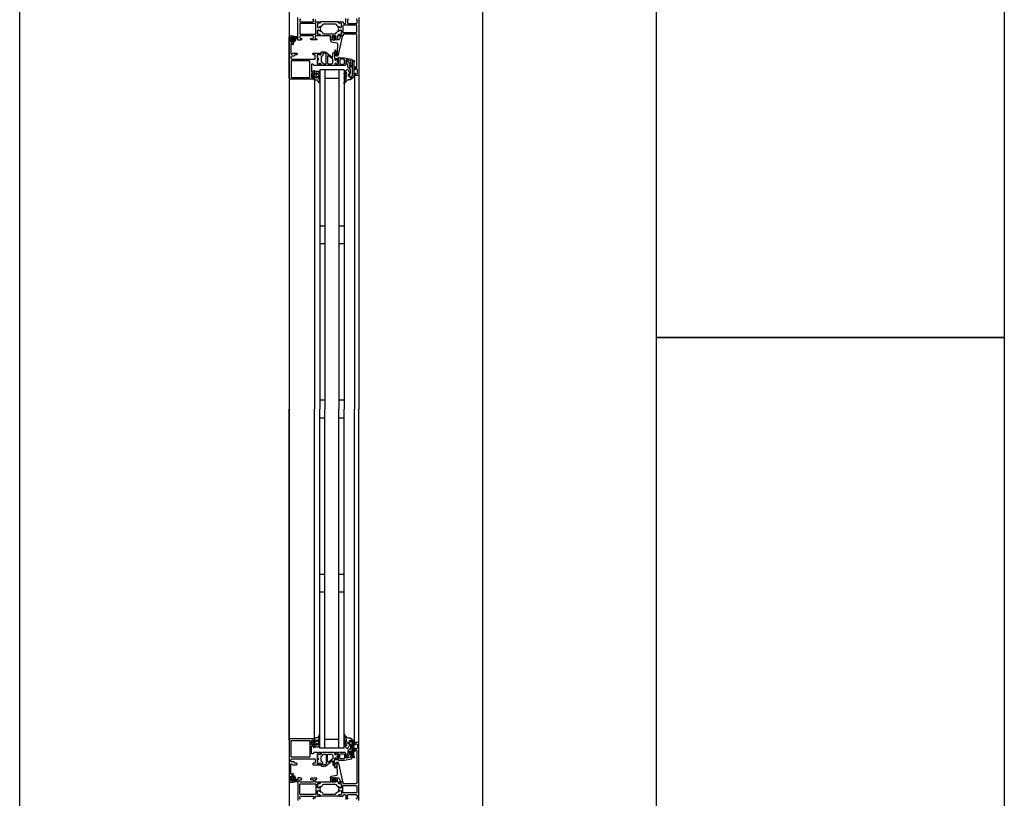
# Model space of a CAD drawing. Header units: millimetres. Extents: x -532 to 413144, y -532 to 654275.
# Tile 170 of 210: x 48600 to 49732, y 14402 to 15298. Entities that reach past the tile are written whole.
import ezdxf

# ---------------------------------------------------------------- set-up
doc = ezdxf.new("R2010")
doc.units = ezdxf.units.MM
doc.header["$LTSCALE"] = 100
for name, color, linetype in [('A-0310-KOZIJN-BU', 7, 'Continuous'), ('A-0410-AFWERKING-GEVEL', 7, 'Continuous'), ('A-0470-AFWERKING-DAK', 7, 'Continuous')]:
    doc.layers.add(name, color=color, linetype=linetype)

msp = doc.modelspace()

# ---------------------------------------------------------------- linework, layer by layer
at = {"layer": 'A-0310-KOZIJN-BU'}
for p, q in [((48951, 15060), (48945, 15060)), ((48973, 15060), (48967, 15060)), ((48951, 15040), (48945, 15040)), ((48973, 15040), (48967, 15040)), ((48951, 14860), (48945, 14860)), ((48973, 14860), (48967, 14860)), ((48945, 14840), (48951, 14840)), ((48967, 14840), (48973, 14840)), ((48945, 14660), (48951, 14660)), ((48967, 14660), (48973, 14660)), ((48945, 14640), (48951, 14640)), ((48967, 14640), (48973, 14640))]:
    msp.add_line(p, q, dxfattribs=at)
at = {"layer": 'A-0310-KOZIJN-BU', "ltscale": 10}
for points in [[(49132.375, 19800), (49132.375, 13500)], [(48939.6875, 15297.8125), (48939.6875, 15295.5), (48940.1875, 15295), (48942.5, 15295), (48943.21875, 15294.8125), (48943.5, 15295), (48945.40625, 15295), (48945.6875, 15294.71875), (48945.6875, 15293.71875), (48945.40625, 15293.40625), (48943, 15293.40625), (48942.5, 15292.90625), (48942.5, 15289), (48943, 15288.5), (48943.6875, 15288.5), (48946.09375, 15289.9375), (48946.15625, 15289.9375), (48946.21875, 15289.9375), (48946.3125, 15289.8125), (48946.0625, 15288.625), (48945.59375, 15287), (48946.0625, 15285.4375), (48946.28125, 15284.3125), (48946.09375, 15284.125), (48943.6875, 15285.5), (48943, 15285.5), (48942.5, 15285), (48942.5, 15281.125), (48943, 15280.625), (48945.40625, 15280.625), (48945.6875, 15280.375), (48945.6875, 15279.375), (48945.40625, 15279), (48943.5, 15279), (48942.78125, 15279.25), (48942.5, 15279), (48940.1875, 15279), (48939.6875, 15278.5), (48939.6875, 15276.25), (48940.1875, 15275.75), (48941.1875, 15275.75), (48941.6875, 15275.25), (48941.6875, 15274.75), (48941.1875, 15274.25), (48935.5, 15274.25), (48934.5, 15275.25), (48934.5, 15275.75), (48937, 15275.75), (48938, 15276.75), (48938, 15278), (48937, 15279), (48930, 15279), (48929, 15279), (48923, 15279), (48922, 15278), (48922, 15276.75), (48923, 15275.75), (48924.5, 15275.75), (48924.5, 15275.125), (48923.40625, 15274), (48920, 15274), (48920, 15300)], [(48990, 15300), (48990, 15234), (48989.5, 15233.5), (48985.5, 15233.5), (48985, 15234), (48985, 15235.5), (48985.5, 15236), (48986, 15236), (48986, 15235), (48987.5, 15235), (48988.5, 15236), (48988.5, 15239.75), (48987.5, 15240.75), (48986, 15240.75), (48986, 15239.75), (48985.5, 15239.75), (48985, 15240.25), (48985, 15243.25), (48985.5, 15243.75), (48986, 15243.25), (48986, 15242.75), (48986.5, 15241.75), (48987.3125, 15241.75), (48987.8125, 15242.75), (48987.8125, 15274), (48987.5625, 15280.125), (48986.5625, 15281), (48972.5, 15281), (48972, 15280.5), (48972, 15279.5), (48971.5, 15279), (48970, 15279), (48969.28125, 15279.25), (48969, 15279), (48967.09375, 15279), (48966.8125, 15279.375), (48966.8125, 15280.375), (48967.09375, 15280.625), (48969.5, 15280.625), (48970, 15281.125), (48970, 15285), (48969.5, 15285.5), (48968.8125, 15285.5), (48966.40625, 15284.125), (48966.3125, 15284.125), (48966.21875, 15284.1875), (48966.1875, 15284.25), (48966.71875, 15286.125), (48966.90625, 15287), (48966.71875, 15287.9375), (48966.21875, 15289.75), (48966.21875, 15289.875), (48966.3125, 15289.9375), (48966.40625, 15289.9375), (48968.8125, 15288.5), (48969.5, 15288.5), (48970, 15289), (48970, 15292.90625), (48969.5, 15293.40625), (48967.09375, 15293.40625), (48966.8125, 15293.71875), (48966.8125, 15294.71875), (48967.09375, 15295), (48969, 15295), (48969.71875, 15294.8125), (48970, 15295), (48971.5, 15295), (48972, 15294.5), (48972, 15294), (48973, 15293), (48974, 15293), (48975, 15294), (48975, 15298.8125)], [(48923, 15298.3125), (48922, 15297.3125), (48922, 15296), (48923, 15295), (48929, 15295), (48930, 15295), (48937, 15295), (48938, 15296), (48938, 15297.3125), (48937, 15298.3125)], [(48987.3125, 15282.875), (48987.8125, 15283.375), (48987.8125, 15290.75), (48987.3125, 15291.25), (48972.3125, 15291.25), (48971.8125, 15290.75), (48971.8125, 15283.375), (48972.3125, 15282.875), (48987.3125, 15282.875)], [(48977.8125, 15298.3125), (48976.8125, 15297.3125), (48976.8125, 15294), (48977.8125, 15293), (48987, 15293), (48988, 15294), (48988, 15297.3125), (48987, 15298.3125)], [(48938.5, 15229), (48911.5, 15229), (48910.3125, 15229.5), (48910, 15230.5), (48910, 15277.5), (48910.5625, 15278.75), (48911.5, 15279), (48914.5, 15279), (48914.5, 15277), (48914, 15276.5), (48913.5, 15276.5), (48913.5, 15277.5), (48912.5, 15277.5), (48911.5, 15276.5), (48911.5, 15272.5), (48912.5, 15271.5), (48913.5, 15271.5), (48913.5, 15272.5), (48914, 15272.5), (48914.5, 15272), (48914.5, 15269.25), (48914.34375, 15268.875), (48914, 15268.75), (48913.65625, 15268.875), (48913.5, 15269.25), (48913.5, 15269.5), (48913.34375, 15269.875), (48913, 15270), (48912.5, 15270), (48912, 15269.5), (48912, 15258.25), (48912.5, 15257.75), (48913, 15257.75), (48914, 15259), (48918.5, 15259), (48919, 15258.5), (48919, 15257.75), (48918.5, 15257.25), (48916.5, 15257.25), (48916, 15256.75), (48916, 15256.25), (48915.5, 15255.75), (48912.5, 15255.75), (48912, 15255.25), (48912, 15253.5), (48912.5625, 15252.5), (48913.5, 15252), (48939.5, 15252), (48940, 15252.5), (48940, 15256.75), (48939.5, 15257.25), (48937.5, 15257.25), (48937, 15257.75), (48937, 15258.5), (48937.5, 15259), (48942.5, 15259), (48942.6875, 15259), (48943.3125, 15259), (48943.5, 15259), (48945.96875, 15259), (48946.3125, 15259), (48946.3125, 15258.75), (48946.125, 15257.5), (48946, 15257), (48945.5, 15256.75), (48945.0625, 15257), (48944.625, 15257.75), (48944.28125, 15257.75), (48942.6875, 15257.75), (48942.5, 15257.5), (48942.5, 15246.75), (48942.6875, 15246.5), (48944.28125, 15246.5), (48944.625, 15246.5), (48944.96875, 15247.25), (48945.5, 15247.5), (48946, 15247.25), (48946.125, 15246.75), (48946.3125, 15245.5), (48946.21875, 15245.25), (48945.96875, 15245), (48943.5, 15245), (48943.3125, 15245.25), (48942.6875, 15245.25), (48942.5, 15245), (48938.3125, 15245), (48937.8125, 15245.5), (48937.8125, 15246), (48937.3125, 15246.5), (48936, 15246.5), (48935.5, 15246), (48935.5, 15238), (48936, 15237.5), (48937.3125, 15237.5), (48937.8125, 15238), (48937.8125, 15239.25), (48938.5, 15239.25), (48939, 15238.75), (48939, 15236), (48938.5, 15235.5), (48938, 15235.5), (48938, 15236.25), (48936.5, 15236.25), (48935.5, 15235.5), (48935.5, 15231.5), (48936.5, 15230.5), (48938, 15230.5), (48938, 15231.5), (48938.5, 15231.5), (48939, 15231), (48939, 15229.5), (48938.5, 15229)], [(48913.6875, 15275.75), (48912.90625, 15275.75), (48912.6875, 15275.625), (48912.6875, 15273.375), (48912.875, 15273.125), (48913.6875, 15273.125), (48914.09375, 15273.5), (48914.09375, 15275.375), (48913.6875, 15275.75)], [(48915.40625, 15276), (48914.875, 15276), (48914.8125, 15275.875), (48914.8125, 15273.25), (48914.875, 15273.125), (48915.625, 15273.125), (48915.8125, 15273.25), (48917.40625, 15277.5), (48917.375, 15277.625), (48917.3125, 15277.625), (48916.125, 15277.875), (48915.90625, 15277.75), (48915.90625, 15276.5), (48915.40625, 15276)], [(48965.6875, 15269.5), (48965.46875, 15267.5), (48965.3125, 15265.5), (48965.21875, 15263.5), (48965.1875, 15261.5), (48965.25, 15259.5), (48965.375, 15257.5), (48965.28125, 15257.25), (48964.96875, 15257), (48964.65625, 15257.25), (48964.71875, 15259.25), (48963.3125, 15262.5), (48962.96875, 15262.75), (48962.625, 15262.25), (48962.40625, 15262), (48962.28125, 15260.5), (48963.0625, 15257), (48964.5625, 15256), (48965.65625, 15256), (48966.6875, 15257.25), (48971.3125, 15278.125), (48971.21875, 15278.625), (48970.84375, 15278.75), (48969.3125, 15278.75), (48968.8125, 15278.375), (48967.90625, 15275), (48966.9375, 15274.25), (48963.6875, 15274.25), (48963.1875, 15273.75), (48962.6875, 15274.25), (48962.6875, 15276.125), (48963.40625, 15276.125), (48963.65625, 15276.25), (48963.65625, 15276.625), (48962.0625, 15278.375), (48961.3125, 15278.75), (48960.53125, 15278.375), (48958.9375, 15276.625), (48958.9375, 15276.25), (48959.1875, 15276.125), (48959.90625, 15276.125), (48959.90625, 15274.25), (48959.40625, 15273.75), (48958.90625, 15274.25), (48957.3125, 15274.25), (48957.3125, 15273.375), (48957.65625, 15272.375), (48958.53125, 15271.875), (48964.90625, 15270.75), (48965.5625, 15270.25), (48965.6875, 15269.5)], [(48961.90625, 15274.375), (48961.3125, 15273.75), (48960.6875, 15274.375), (48960.6875, 15277.125), (48961.3125, 15277.75), (48961.90625, 15277.125), (48961.90625, 15274.375)], [(48959.375, 15254.5), (48959.875, 15254.5), (48960.15625, 15255), (48960.15625, 15259), (48961.15625, 15260), (48962.15625, 15259), (48962.15625, 15253.5), (48962.4375, 15253), (48962.4375, 15251.5), (48962.9375, 15251), (48963.8125, 15251), (48964.5625, 15251.75), (48965.9375, 15251.75), (48966.4375, 15251.25), (48966.4375, 15250), (48966.375, 15249.75), (48966.15625, 15249.75), (48965.6875, 15249.75), (48965.25, 15249.5), (48965.09375, 15249), (48965.25, 15248.75), (48965.6875, 15248.5), (48966.1875, 15248.5), (48966.375, 15248.5), (48966.4375, 15248.25), (48966.4375, 15247), (48965.9375, 15246.5), (48964.5625, 15246.5), (48963.8125, 15247.25), (48962.9375, 15247.25), (48962.4375, 15246.75), (48962.4375, 15245.5), (48961.9375, 15245), (48947.0625, 15245), (48946.5625, 15245.5), (48946.5625, 15246.75), (48946.0625, 15247.25), (48945.1875, 15247.25), (48944.40625, 15246.5), (48943.0625, 15246.5), (48942.5625, 15247), (48942.5625, 15251.25), (48942.6875, 15251.5), (48943, 15251.5), (48943.3125, 15251.5), (48943.6875, 15251.75), (48943.90625, 15252), (48943.6875, 15252.5), (48943.3125, 15252.75), (48943, 15252.75), (48942.6875, 15252.75), (48942.5625, 15253), (48942.5625, 15257.25), (48943.0625, 15257.75), (48944.40625, 15257.75), (48945.1875, 15257), (48946.0625, 15257), (48946.5625, 15257.5), (48946.5625, 15260), (48947.0625, 15260.5), (48950.90625, 15260.5), (48951.90625, 15260.25), (48959.375, 15254.5)], [(48954.15625, 15247.25), (48954.65625, 15246.75), (48959.15625, 15246.75), (48960.15625, 15247.75), (48960.15625, 15251.75), (48959.96875, 15252.25), (48954.96875, 15256), (48954.4375, 15256), (48954.15625, 15255.5), (48954.15625, 15247.25)], [(48982.5, 15244), (48979.6875, 15244), (48979.6875, 15245), (48980.6875, 15245), (48980.6875, 15249.75), (48979.875, 15250.75), (48976.65625, 15251.25), (48975.40625, 15251.25), (48974.90625, 15250.75), (48974.90625, 15246), (48973.90625, 15245), (48966.5, 15245), (48966.3125, 15245.25), (48965.6875, 15245.25), (48965.5, 15245), (48963.03125, 15245), (48962.78125, 15245.25), (48962.6875, 15245.5), (48962.875, 15246.75), (48963, 15247.25), (48963.5, 15247.5), (48964.03125, 15247.25), (48964.375, 15246.5), (48964.71875, 15246.5), (48966.3125, 15246.5), (48966.5, 15246.75), (48966.5, 15251.5), (48966.40625, 15251.75), (48966.3125, 15251.75), (48964.71875, 15251.75), (48964.375, 15251.75), (48963.90625, 15251), (48963.5, 15250.75), (48963.09375, 15251), (48962.875, 15251.5), (48962.6875, 15252.75), (48962.78125, 15253), (48963.03125, 15253), (48965.5, 15253), (48965.6875, 15253), (48966.3125, 15253), (48966.5, 15253), (48966.5, 15254), (48967.09375, 15254.5), (48967.6875, 15254), (48967.6875, 15253.5), (48973.40625, 15253.5), (48981.65625, 15252), (48982.5, 15251), (48982.5, 15244)], [(48910, 15230.5), (48910, 14850)], [(48945, 15240), (48945, 14850)], [(48973, 15240), (48945, 15240)], [(48951, 15240), (48951, 14850)], [(48967, 15240), (48967, 14850)], [(48973, 15240), (48973, 14850)], [(48985, 15234), (48985, 14850)], [(48990, 15234), (48990, 14850)], [(48939, 15228.5), (48939, 14850)], [(48967, 15230), (48951, 15230)], [(48910, 14469.5), (48910, 14850)], [(48939, 14471.5), (48939, 14850)], [(48945, 14460), (48945, 14850)], [(48951, 14460), (48951, 14850)], [(48967, 14460), (48967, 14850)], [(48973, 14460), (48973, 14850)], [(48985, 14466), (48985, 14850)], [(48990, 14466), (48990, 14850)], [(48938.5, 14471), (48911.5, 14471), (48910.3125, 14470.5), (48910, 14469.5), (48910, 14422.5), (48910.5625, 14421.25), (48911.5, 14421), (48914.5, 14421), (48914.5, 14423), (48914, 14423.5), (48913.5, 14423.5), (48913.5, 14422.5), (48912.5, 14422.5), (48911.5, 14423.5), (48911.5, 14427.5), (48912.5, 14428.5), (48913.5, 14428.5), (48913.5, 14427.5), (48914, 14427.5), (48914.5, 14428), (48914.5, 14430.75), (48914.34375, 14431.125), (48914, 14431.25), (48913.65625, 14431.125), (48913.5, 14430.75), (48913.5, 14430.5), (48913.34375, 14430.125), (48913, 14430), (48912.5, 14430), (48912, 14430.5), (48912, 14441.75), (48912.5, 14442.25), (48913, 14442.25), (48914, 14441), (48918.5, 14441), (48919, 14441.5), (48919, 14442.25), (48918.5, 14442.75), (48916.5, 14442.75), (48916, 14443.25), (48916, 14443.75), (48915.5, 14444.25), (48912.5, 14444.25), (48912, 14444.75), (48912, 14446.5), (48912.5625, 14447.5), (48913.5, 14448), (48939.5, 14448), (48940, 14447.5), (48940, 14443.25), (48939.5, 14442.75), (48937.5, 14442.75), (48937, 14442.25), (48937, 14441.5), (48937.5, 14441), (48942.5, 14441), (48942.6875, 14441), (48943.3125, 14441), (48943.5, 14441), (48945.96875, 14441), (48946.3125, 14441), (48946.3125, 14441.25), (48946.125, 14442.5), (48946, 14443), (48945.5, 14443.25), (48945.0625, 14443), (48944.625, 14442.25), (48944.28125, 14442.25), (48942.6875, 14442.25), (48942.5, 14442.5), (48942.5, 14453.25), (48942.6875, 14453.5), (48944.28125, 14453.5), (48944.625, 14453.5), (48944.96875, 14452.75), (48945.5, 14452.5), (48946, 14452.75), (48946.125, 14453.25), (48946.3125, 14454.5), (48946.21875, 14454.75), (48945.96875, 14455), (48943.5, 14455), (48943.3125, 14454.75), (48942.6875, 14454.75), (48942.5, 14455), (48938.3125, 14455), (48937.8125, 14454.5), (48937.8125, 14454), (48937.3125, 14453.5), (48936, 14453.5), (48935.5, 14454), (48935.5, 14462), (48936, 14462.5), (48937.3125, 14462.5), (48937.8125, 14462), (48937.8125, 14460.75), (48938.5, 14460.75), (48939, 14461.25), (48939, 14464), (48938.5, 14464.5), (48938, 14464.5), (48938, 14463.75), (48936.5, 14463.75), (48935.5, 14464.5), (48935.5, 14468.5), (48936.5, 14469.5), (48938, 14469.5), (48938, 14468.5), (48938.5, 14468.5), (48939, 14469), (48939, 14470.5), (48938.5, 14471)], [(48967, 14470), (48951, 14470)], [(48990, 14400), (48990, 14466), (48989.5, 14466.5), (48985.5, 14466.5), (48985, 14466), (48985, 14464.5), (48985.5, 14464), (48986, 14464), (48986, 14465), (48987.5, 14465), (48988.5, 14464), (48988.5, 14460.25), (48987.5, 14459.25), (48986, 14459.25), (48986, 14460.25), (48985.5, 14460.25), (48985, 14459.75), (48985, 14456.75), (48985.5, 14456.25), (48986, 14456.75), (48986, 14457.25), (48986.5, 14458.25), (48987.3125, 14458.25), (48987.8125, 14457.25), (48987.8125, 14426), (48987.5625, 14419.875), (48986.5625, 14419), (48972.5, 14419), (48972, 14419.5), (48972, 14420.5), (48971.5, 14421), (48970, 14421), (48969.28125, 14420.75), (48969, 14421), (48967.09375, 14421), (48966.8125, 14420.625), (48966.8125, 14419.625), (48967.09375, 14419.375), (48969.5, 14419.375), (48970, 14418.875), (48970, 14415), (48969.5, 14414.5), (48968.8125, 14414.5), (48966.40625, 14415.875), (48966.3125, 14415.875), (48966.21875, 14415.8125), (48966.1875, 14415.75), (48966.71875, 14413.875), (48966.90625, 14413), (48966.71875, 14412.0625), (48966.21875, 14410.25), (48966.21875, 14410.125), (48966.3125, 14410.0625), (48966.40625, 14410.0625), (48968.8125, 14411.5), (48969.5, 14411.5), (48970, 14411), (48970, 14407.09375), (48969.5, 14406.59375), (48967.09375, 14406.59375), (48966.8125, 14406.28125), (48966.8125, 14405.28125), (48967.09375, 14405), (48969, 14405), (48969.71875, 14405.1875), (48970, 14405), (48971.5, 14405), (48972, 14405.5), (48972, 14406), (48973, 14407), (48974, 14407), (48975, 14406), (48975, 14401.1875)], [(48959.375, 14445.5), (48959.875, 14445.5), (48960.15625, 14445), (48960.15625, 14441), (48961.15625, 14440), (48962.15625, 14441), (48962.15625, 14446.5), (48962.4375, 14447), (48962.4375, 14448.5), (48962.9375, 14449), (48963.8125, 14449), (48964.5625, 14448.25), (48965.9375, 14448.25), (48966.4375, 14448.75), (48966.4375, 14450), (48966.375, 14450.25), (48966.15625, 14450.25), (48965.6875, 14450.25), (48965.25, 14450.5), (48965.09375, 14451), (48965.25, 14451.25), (48965.6875, 14451.5), (48966.1875, 14451.5), (48966.375, 14451.5), (48966.4375, 14451.75), (48966.4375, 14453), (48965.9375, 14453.5), (48964.5625, 14453.5), (48963.8125, 14452.75), (48962.9375, 14452.75), (48962.4375, 14453.25), (48962.4375, 14454.5), (48961.9375, 14455), (48947.0625, 14455), (48946.5625, 14454.5), (48946.5625, 14453.25), (48946.0625, 14452.75), (48945.1875, 14452.75), (48944.40625, 14453.5), (48943.0625, 14453.5), (48942.5625, 14453), (48942.5625, 14448.75), (48942.6875, 14448.5), (48943, 14448.5), (48943.3125, 14448.5), (48943.6875, 14448.25), (48943.90625, 14448), (48943.6875, 14447.5), (48943.3125, 14447.25), (48943, 14447.25), (48942.6875, 14447.25), (48942.5625, 14447), (48942.5625, 14442.75), (48943.0625, 14442.25), (48944.40625, 14442.25), (48945.1875, 14443), (48946.0625, 14443), (48946.5625, 14442.5), (48946.5625, 14440), (48947.0625, 14439.5), (48950.90625, 14439.5), (48951.90625, 14439.75), (48959.375, 14445.5)], [(48973, 14460), (48945, 14460)], [(48954.15625, 14452.75), (48954.65625, 14453.25), (48959.15625, 14453.25), (48960.15625, 14452.25), (48960.15625, 14448.25), (48959.96875, 14447.75), (48954.96875, 14444), (48954.4375, 14444), (48954.15625, 14444.5), (48954.15625, 14452.75)], [(48982.5, 14456), (48979.6875, 14456), (48979.6875, 14455), (48980.6875, 14455), (48980.6875, 14450.25), (48979.875, 14449.25), (48976.65625, 14448.75), (48975.40625, 14448.75), (48974.90625, 14449.25), (48974.90625, 14454), (48973.90625, 14455), (48966.5, 14455), (48966.3125, 14454.75), (48965.6875, 14454.75), (48965.5, 14455), (48963.03125, 14455), (48962.78125, 14454.75), (48962.6875, 14454.5), (48962.875, 14453.25), (48963, 14452.75), (48963.5, 14452.5), (48964.03125, 14452.75), (48964.375, 14453.5), (48964.71875, 14453.5), (48966.3125, 14453.5), (48966.5, 14453.25), (48966.5, 14448.5), (48966.40625, 14448.25), (48966.3125, 14448.25), (48964.71875, 14448.25), (48964.375, 14448.25), (48963.90625, 14449), (48963.5, 14449.25), (48963.09375, 14449), (48962.875, 14448.5), (48962.6875, 14447.25), (48962.78125, 14447), (48963.03125, 14447), (48965.5, 14447), (48965.6875, 14447), (48966.3125, 14447), (48966.5, 14447), (48966.5, 14446), (48967.09375, 14445.5), (48967.6875, 14446), (48967.6875, 14446.5), (48973.40625, 14446.5), (48981.65625, 14448), (48982.5, 14449), (48982.5, 14456)], [(48965.6875, 14430.5), (48965.46875, 14432.5), (48965.3125, 14434.5), (48965.21875, 14436.5), (48965.1875, 14438.5), (48965.25, 14440.5), (48965.375, 14442.5), (48965.28125, 14442.75), (48964.96875, 14443), (48964.65625, 14442.75), (48964.71875, 14440.75), (48963.3125, 14437.5), (48962.96875, 14437.25), (48962.625, 14437.75), (48962.40625, 14438), (48962.28125, 14439.5), (48963.0625, 14443), (48964.5625, 14444), (48965.65625, 14444), (48966.6875, 14442.75), (48971.3125, 14421.875), (48971.21875, 14421.375), (48970.84375, 14421.25), (48969.3125, 14421.25), (48968.8125, 14421.625), (48967.90625, 14425), (48966.9375, 14425.75), (48963.6875, 14425.75), (48963.1875, 14426.25), (48962.6875, 14425.75), (48962.6875, 14423.875), (48963.40625, 14423.875), (48963.65625, 14423.75), (48963.65625, 14423.375), (48962.0625, 14421.625), (48961.3125, 14421.25), (48960.53125, 14421.625), (48958.9375, 14423.375), (48958.9375, 14423.75), (48959.1875, 14423.875), (48959.90625, 14423.875), (48959.90625, 14425.75), (48959.40625, 14426.25), (48958.90625, 14425.75), (48957.3125, 14425.75), (48957.3125, 14426.625), (48957.65625, 14427.625), (48958.53125, 14428.125), (48964.90625, 14429.25), (48965.5625, 14429.75), (48965.6875, 14430.5)], [(48913.6875, 14424.25), (48912.90625, 14424.25), (48912.6875, 14424.375), (48912.6875, 14426.625), (48912.875, 14426.875), (48913.6875, 14426.875), (48914.09375, 14426.5), (48914.09375, 14424.625), (48913.6875, 14424.25)], [(48915.40625, 14424), (48914.875, 14424), (48914.8125, 14424.125), (48914.8125, 14426.75), (48914.875, 14426.875), (48915.625, 14426.875), (48915.8125, 14426.75), (48917.40625, 14422.5), (48917.375, 14422.375), (48917.3125, 14422.375), (48916.125, 14422.125), (48915.90625, 14422.25), (48915.90625, 14423.5), (48915.40625, 14424)], [(48939.6875, 14402.1875), (48939.6875, 14404.5), (48940.1875, 14405), (48942.5, 14405), (48943.21875, 14405.1875), (48943.5, 14405), (48945.40625, 14405), (48945.6875, 14405.28125), (48945.6875, 14406.28125), (48945.40625, 14406.59375), (48943, 14406.59375), (48942.5, 14407.09375), (48942.5, 14411), (48943, 14411.5), (48943.6875, 14411.5), (48946.09375, 14410.0625), (48946.15625, 14410.0625), (48946.21875, 14410.0625), (48946.3125, 14410.1875), (48946.0625, 14411.375), (48945.59375, 14413), (48946.0625, 14414.5625), (48946.28125, 14415.6875), (48946.09375, 14415.875), (48943.6875, 14414.5), (48943, 14414.5), (48942.5, 14415), (48942.5, 14418.875), (48943, 14419.375), (48945.40625, 14419.375), (48945.6875, 14419.625), (48945.6875, 14420.625), (48945.40625, 14421), (48943.5, 14421), (48942.78125, 14420.75), (48942.5, 14421), (48940.1875, 14421), (48939.6875, 14421.5), (48939.6875, 14423.75), (48940.1875, 14424.25), (48941.1875, 14424.25), (48941.6875, 14424.75), (48941.6875, 14425.25), (48941.1875, 14425.75), (48935.5, 14425.75), (48934.5, 14424.75), (48934.5, 14424.25), (48937, 14424.25), (48938, 14423.25), (48938, 14422), (48937, 14421), (48930, 14421), (48929, 14421), (48923, 14421), (48922, 14422), (48922, 14423.25), (48923, 14424.25), (48924.5, 14424.25), (48924.5, 14424.875), (48923.40625, 14426), (48920, 14426), (48920, 14400)], [(48961.90625, 14425.625), (48961.3125, 14426.25), (48960.6875, 14425.625), (48960.6875, 14422.875), (48961.3125, 14422.25), (48961.90625, 14422.875), (48961.90625, 14425.625)], [(48987.3125, 14417.125), (48987.8125, 14416.625), (48987.8125, 14409.25), (48987.3125, 14408.75), (48972.3125, 14408.75), (48971.8125, 14409.25), (48971.8125, 14416.625), (48972.3125, 14417.125), (48987.3125, 14417.125)], [(48923, 14401.6875), (48922, 14402.6875), (48922, 14404), (48923, 14405), (48929, 14405), (48930, 14405), (48937, 14405), (48938, 14404), (48938, 14402.6875), (48937, 14401.6875)], [(48977.8125, 14401.6875), (48976.8125, 14402.6875), (48976.8125, 14406), (48977.8125, 14407), (48987, 14407), (48988, 14406), (48988, 14402.6875), (48987, 14401.6875)]]:
    msp.add_lwpolyline(points, dxfattribs=at)
for points in [[(48940.6875, 15281.375), (48940.6875, 15292.71875), (48940.1875, 15293.21875), (48922.5, 15293.21875), (48922, 15292.71875), (48922, 15281.375), (48922.5, 15280.875), (48940.1875, 15280.875)], [(48945.6875, 15293.71875), (48945.40625, 15293.40625), (48943, 15293.40625), (48942.5, 15292.90625), (48942.5, 15289.375), (48943.21875, 15288.5625), (48944.03125, 15288.6875), (48947.4375, 15290.625), (48948.21875, 15291.375), (48948.75, 15292.3125), (48949.625, 15292.8125), (48962.875, 15292.8125), (48963.75, 15292.3125), (48964.28125, 15291.375), (48965.0625, 15290.625), (48968.46875, 15288.6875), (48969.5625, 15288.6875), (48970, 15289.375), (48970, 15292.90625), (48969.5, 15293.40625), (48967.09375, 15293.40625), (48966.8125, 15293.71875), (48966.8125, 15294.5), (48966.3125, 15295), (48946.1875, 15295), (48945.6875, 15294.5)], [(48913.375, 15276.375), (48913.53125, 15276.25), (48914.65625, 15276.25), (48914.8125, 15276.375), (48914.8125, 15278.25), (48915.03125, 15278.625), (48915.5, 15278.75), (48918.71875, 15278.25), (48919.8125, 15276.75), (48919.53125, 15275.875), (48919.21875, 15275.75), (48918.90625, 15275.875), (48918.8125, 15276.125), (48919, 15276.75), (48918.78125, 15277.25), (48918.3125, 15277.5), (48918.25, 15277.375), (48918.15625, 15277.375), (48916.4375, 15272.25), (48915.0625, 15271.5), (48914.8125, 15271.875), (48914.8125, 15272.75), (48914.65625, 15272.875), (48913.5625, 15272.875), (48913.375, 15272.75), (48913.21875, 15271.875), (48913.125, 15271.75), (48912.90625, 15271.875), (48912.1875, 15272.625), (48911.90625, 15273.25), (48911.90625, 15275.75), (48912.125, 15276.375), (48912.8125, 15277.25), (48913, 15277.375), (48913.15625, 15277.25)], [(48945.6875, 15280.375), (48945.40625, 15280.625), (48943, 15280.625), (48942.5, 15281.125), (48942.5, 15284.6875), (48943.21875, 15285.5), (48944.03125, 15285.375), (48947.4375, 15283.5), (48948.21875, 15282.75), (48948.75, 15281.75), (48949.625, 15281.25), (48962.875, 15281.25), (48963.75, 15281.75), (48964.28125, 15282.75), (48965.0625, 15283.5), (48968.46875, 15285.375), (48969.5625, 15285.375), (48970, 15284.6875), (48970, 15281.125), (48969.5, 15280.625), (48967.09375, 15280.625), (48966.8125, 15280.375), (48966.8125, 15279.5), (48966.3125, 15279), (48965.3125, 15279), (48965.3125, 15274.75), (48964.8125, 15274.25), (48963.96875, 15274.25), (48963, 15275), (48962.8125, 15275.75), (48963.8125, 15275.75), (48963.8125, 15278), (48962.8125, 15279), (48959.8125, 15279), (48958.8125, 15278), (48958.8125, 15275.75), (48959.8125, 15275.75), (48959.59375, 15275), (48958.625, 15274.25), (48957.8125, 15274.25), (48957.3125, 15274.75), (48957.3125, 15279), (48946.1875, 15279), (48945.6875, 15279.5)], [(48952.5625, 15247.25), (48952.5625, 15257.5), (48952.375, 15258), (48951.15625, 15259), (48950.875, 15259), (48949.0625, 15259), (48948.5625, 15258.5), (48948.5625, 15256.25), (48947.5625, 15255.25), (48947.0625, 15255.25), (48946.5625, 15254.75), (48946.5625, 15249.5), (48947.0625, 15249), (48947.5625, 15249), (48948.5625, 15248), (48948.5625, 15247.25), (48949.0625, 15246.75), (48952.0625, 15246.75)], [(48933.6875, 15249.75), (48933.1875, 15250.25), (48912.6875, 15250.25), (48912.1875, 15249.75), (48912.1875, 15231.5), (48912.6875, 15231), (48933.1875, 15231), (48933.6875, 15231.5)], [(48942.6875, 15252), (48942.8125, 15251.75), (48943.34375, 15251.5), (48943.71875, 15251.75), (48943.875, 15252.25), (48943.71875, 15252.5), (48943.34375, 15252.75), (48942.8125, 15252.5)], [(48965.09375, 15249), (48965.21875, 15248.75), (48965.75, 15248.5), (48966.125, 15248.75), (48966.28125, 15249.25), (48966.125, 15249.5), (48965.75, 15249.75), (48965.21875, 15249.5)], [(48972.90625, 15252), (48968.5, 15252), (48968, 15251.5), (48968, 15247), (48968.5, 15246.5), (48972.90625, 15246.5), (48973.40625, 15247), (48973.40625, 15251.5)], [(48982.90625, 15234), (48982.90625, 15246), (48982.5625, 15247.75), (48982.625, 15248.5), (48983.9375, 15250.5), (48984.78125, 15250.75), (48985.3125, 15250), (48985.15625, 15249.5), (48984.1875, 15248), (48984.125, 15247.75), (48984.125, 15247.75), (48984.40625, 15246.25), (48984.40625, 15234), (48984.125, 15232.5), (48983.375, 15231), (48983.09375, 15230.5), (48981.8125, 15229.5), (48980.21875, 15228.5), (48978.875, 15228.5), (48978.1875, 15228.5), (48977.5625, 15228), (48976.90625, 15228), (48976.3125, 15227.5), (48975.78125, 15227), (48975.28125, 15226.5), (48974.8125, 15226), (48974.40625, 15225.5), (48974.0625, 15225), (48973.8125, 15224), (48973.3125, 15224), (48973.125, 15224.5), (48973.34375, 15225.5), (48973.625, 15226.5), (48974, 15227), (48974.40625, 15228), (48974.90625, 15228.5), (48975.46875, 15229.5), (48975.625, 15230), (48975.90625, 15232.5), (48975.71875, 15233), (48975.46875, 15233), (48975.03125, 15232.5), (48974.65625, 15231.5), (48974.375, 15231), (48974.125, 15230.5), (48973.6875, 15229.5), (48973.5, 15229.5), (48973.125, 15230), (48973.21875, 15230.5), (48973.40625, 15231.5), (48973.625, 15232), (48973.9375, 15232.5), (48974.3125, 15233.5), (48974.75, 15234), (48975.21875, 15234.5), (48975.78125, 15235), (48975.90625, 15235.5), (48975.90625, 15237), (48975.71875, 15237.25), (48975.4375, 15237.25), (48975.03125, 15236.75), (48974.6875, 15236.25), (48974.40625, 15236), (48974.1875, 15235.5), (48974.0625, 15234.5), (48973.4375, 15234.5), (48973.125, 15235), (48973.34375, 15236), (48973.59375, 15236.5), (48973.90625, 15237), (48974.28125, 15237.75), (48974.6875, 15238.25), (48975.15625, 15239), (48975.6875, 15239.5), (48976.25, 15240), (48977.0625, 15240.75), (48977.53125, 15240.25), (48977.78125, 15239.5), (48978.0625, 15238.75), (48978.375, 15238), (48978.78125, 15237.25), (48979.21875, 15236.75), (48979.6875, 15236), (48980.03125, 15235.5), (48979.96875, 15235.5), (48979.6875, 15235), (48978.03125, 15235), (48977.71875, 15235), (48977.71875, 15233), (48978.03125, 15233), (48979.53125, 15233), (48979.8125, 15232.5), (48979.8125, 15231), (48980.125, 15230.5), (48980.84375, 15230.5), (48981.125, 15230.5), (48982.3125, 15232), (48982.46875, 15232)], [(48977.3125, 15243), (48977.3125, 15245.25), (48976, 15248.5), (48975.28125, 15249), (48975, 15249.5), (48975.28125, 15250.25), (48976, 15250.5), (48976.71875, 15250.25), (48976.8125, 15250.25), (48980.1875, 15246), (48980.1875, 15245.5), (48979.3125, 15245.5), (48979.3125, 15243.5), (48981.40625, 15243.5), (48981.6875, 15243.75), (48982.5, 15243.75), (48982.5, 15234), (48982.09375, 15232.5), (48980.9375, 15231), (48980.375, 15231), (48980, 15231.5), (48980, 15232.5), (48979.5, 15233), (48978.5, 15233), (48978, 15233.5), (48978, 15234.5), (48978.5, 15235), (48979.8125, 15235), (48980.3125, 15235.5), (48980.3125, 15239.75), (48979.1875, 15241.75), (48978.46875, 15241.75)], [(48939.8125, 15228), (48938.8125, 15228.5), (48938.40625, 15229), (48939.3125, 15229), (48939.3125, 15230.5), (48939.78125, 15231), (48939.78125, 15231.5), (48939.3125, 15231.5), (48938, 15231.5), (48937.6875, 15231.5), (48937.6875, 15231.5), (48937.46875, 15231), (48937.1875, 15231), (48936.15625, 15232), (48936, 15232.5), (48936, 15234), (48936.15625, 15234.5), (48937.1875, 15235.5), (48937.375, 15235.5), (48937.625, 15235.5), (48937.78125, 15235), (48938, 15235), (48939.3125, 15235), (48939.78125, 15235), (48939.78125, 15235.5), (48939.3125, 15236), (48939.3125, 15237.75), (48939.59375, 15238.25), (48943.59375, 15238.25), (48944.59375, 15237.5), (48944.8125, 15237.25), (48944.59375, 15236.75), (48943.8125, 15236.5), (48943.59375, 15236.25), (48943.8125, 15236), (48944.59375, 15235.5), (48944.8125, 15235.5), (48944.59375, 15235), (48943.8125, 15234.5), (48943.59375, 15234.5), (48943.8125, 15234), (48944.59375, 15233.5), (48944.8125, 15233.5), (48944.59375, 15233), (48943.8125, 15232.5), (48943.59375, 15232.5), (48943.8125, 15232), (48944.59375, 15231.5), (48944.8125, 15231.5), (48944.53125, 15231), (48943.6875, 15231), (48943.1875, 15230.5), (48944.3125, 15229), (48944.8125, 15228), (48944.8125, 15225), (48944.375, 15225), (48944.15625, 15225), (48943.9375, 15225), (48943.84375, 15226), (48943.71875, 15226.5), (48942.34375, 15228)], [(48939.8125, 15233.5), (48939.3125, 15234), (48937.6875, 15234), (48937.1875, 15233.5), (48937.1875, 15233), (48937.6875, 15232.5), (48939.3125, 15232.5), (48939.8125, 15233)], [(48940.8125, 15236), (48940.8125, 15235), (48941.3125, 15234.5), (48941.90625, 15234.5), (48942.40625, 15235), (48942.40625, 15236), (48941.90625, 15236.25), (48941.3125, 15236.25)], [(48940.8125, 15232), (48940.8125, 15231), (48941.3125, 15230.5), (48941.90625, 15230.5), (48942.40625, 15231), (48942.40625, 15232), (48941.90625, 15232.5), (48941.3125, 15232.5)], [(48939.8125, 14472), (48938.8125, 14471.5), (48938.40625, 14471), (48939.3125, 14471), (48939.3125, 14469.5), (48939.78125, 14469), (48939.78125, 14468.5), (48939.3125, 14468.5), (48938, 14468.5), (48937.6875, 14468.5), (48937.6875, 14468.5), (48937.46875, 14469), (48937.1875, 14469), (48936.15625, 14468), (48936, 14467.5), (48936, 14466), (48936.15625, 14465.5), (48937.1875, 14464.5), (48937.375, 14464.5), (48937.625, 14464.5), (48937.78125, 14465), (48938, 14465), (48939.3125, 14465), (48939.78125, 14465), (48939.78125, 14464.5), (48939.3125, 14464), (48939.3125, 14462.25), (48939.59375, 14461.75), (48943.59375, 14461.75), (48944.59375, 14462.5), (48944.8125, 14462.75), (48944.59375, 14463.25), (48943.8125, 14463.5), (48943.59375, 14463.75), (48943.8125, 14464), (48944.59375, 14464.5), (48944.8125, 14464.5), (48944.59375, 14465), (48943.8125, 14465.5), (48943.59375, 14465.5), (48943.8125, 14466), (48944.59375, 14466.5), (48944.8125, 14466.5), (48944.59375, 14467), (48943.8125, 14467.5), (48943.59375, 14467.5), (48943.8125, 14468), (48944.59375, 14468.5), (48944.8125, 14468.5), (48944.53125, 14469), (48943.6875, 14469), (48943.1875, 14469.5), (48944.3125, 14471), (48944.8125, 14472), (48944.8125, 14475), (48944.375, 14475), (48944.15625, 14475), (48943.9375, 14475), (48943.84375, 14474), (48943.71875, 14473.5), (48942.34375, 14472)], [(48982.90625, 14466), (48982.90625, 14454), (48982.5625, 14452.25), (48982.625, 14451.5), (48983.9375, 14449.5), (48984.78125, 14449.25), (48985.3125, 14450), (48985.15625, 14450.5), (48984.1875, 14452), (48984.125, 14452.25), (48984.125, 14452.25), (48984.40625, 14453.75), (48984.40625, 14466), (48984.125, 14467.5), (48983.375, 14469), (48983.09375, 14469.5), (48981.8125, 14470.5), (48980.21875, 14471.5), (48978.875, 14471.5), (48978.1875, 14471.5), (48977.5625, 14472), (48976.90625, 14472), (48976.3125, 14472.5), (48975.78125, 14473), (48975.28125, 14473.5), (48974.8125, 14474), (48974.40625, 14474.5), (48974.0625, 14475), (48973.8125, 14476), (48973.3125, 14476), (48973.125, 14475.5), (48973.34375, 14474.5), (48973.625, 14473.5), (48974, 14473), (48974.40625, 14472), (48974.90625, 14471.5), (48975.46875, 14470.5), (48975.625, 14470), (48975.90625, 14467.5), (48975.71875, 14467), (48975.46875, 14467), (48975.03125, 14467.5), (48974.65625, 14468.5), (48974.375, 14469), (48974.125, 14469.5), (48973.6875, 14470.5), (48973.5, 14470.5), (48973.125, 14470), (48973.21875, 14469.5), (48973.40625, 14468.5), (48973.625, 14468), (48973.9375, 14467.5), (48974.3125, 14466.5), (48974.75, 14466), (48975.21875, 14465.5), (48975.78125, 14465), (48975.90625, 14464.5), (48975.90625, 14463), (48975.71875, 14462.75), (48975.4375, 14462.75), (48975.03125, 14463.25), (48974.6875, 14463.75), (48974.40625, 14464), (48974.1875, 14464.5), (48974.0625, 14465.5), (48973.4375, 14465.5), (48973.125, 14465), (48973.34375, 14464), (48973.59375, 14463.5), (48973.90625, 14463), (48974.28125, 14462.25), (48974.6875, 14461.75), (48975.15625, 14461), (48975.6875, 14460.5), (48976.25, 14460), (48977.0625, 14459.25), (48977.53125, 14459.75), (48977.78125, 14460.5), (48978.0625, 14461.25), (48978.375, 14462), (48978.78125, 14462.75), (48979.21875, 14463.25), (48979.6875, 14464), (48980.03125, 14464.5), (48979.96875, 14464.5), (48979.6875, 14465), (48978.03125, 14465), (48977.71875, 14465), (48977.71875, 14467), (48978.03125, 14467), (48979.53125, 14467), (48979.8125, 14467.5), (48979.8125, 14469), (48980.125, 14469.5), (48980.84375, 14469.5), (48981.125, 14469.5), (48982.3125, 14468), (48982.46875, 14468)], [(48933.6875, 14450.25), (48933.1875, 14449.75), (48912.6875, 14449.75), (48912.1875, 14450.25), (48912.1875, 14468.5), (48912.6875, 14469), (48933.1875, 14469), (48933.6875, 14468.5)], [(48939.8125, 14466.5), (48939.3125, 14466), (48937.6875, 14466), (48937.1875, 14466.5), (48937.1875, 14467), (48937.6875, 14467.5), (48939.3125, 14467.5), (48939.8125, 14467)], [(48940.8125, 14468), (48940.8125, 14469), (48941.3125, 14469.5), (48941.90625, 14469.5), (48942.40625, 14469), (48942.40625, 14468), (48941.90625, 14467.5), (48941.3125, 14467.5)], [(48940.8125, 14464), (48940.8125, 14465), (48941.3125, 14465.5), (48941.90625, 14465.5), (48942.40625, 14465), (48942.40625, 14464), (48941.90625, 14463.75), (48941.3125, 14463.75)], [(48977.3125, 14457), (48977.3125, 14454.75), (48976, 14451.5), (48975.28125, 14451), (48975, 14450.5), (48975.28125, 14449.75), (48976, 14449.5), (48976.71875, 14449.75), (48976.8125, 14449.75), (48980.1875, 14454), (48980.1875, 14454.5), (48979.3125, 14454.5), (48979.3125, 14456.5), (48981.40625, 14456.5), (48981.6875, 14456.25), (48982.5, 14456.25), (48982.5, 14466), (48982.09375, 14467.5), (48980.9375, 14469), (48980.375, 14469), (48980, 14468.5), (48980, 14467.5), (48979.5, 14467), (48978.5, 14467), (48978, 14466.5), (48978, 14465.5), (48978.5, 14465), (48979.8125, 14465), (48980.3125, 14464.5), (48980.3125, 14460.25), (48979.1875, 14458.25), (48978.46875, 14458.25)], [(48952.5625, 14452.75), (48952.5625, 14442.5), (48952.375, 14442), (48951.15625, 14441), (48950.875, 14441), (48949.0625, 14441), (48948.5625, 14441.5), (48948.5625, 14443.75), (48947.5625, 14444.75), (48947.0625, 14444.75), (48946.5625, 14445.25), (48946.5625, 14450.5), (48947.0625, 14451), (48947.5625, 14451), (48948.5625, 14452), (48948.5625, 14452.75), (48949.0625, 14453.25), (48952.0625, 14453.25)], [(48965.09375, 14451), (48965.21875, 14451.25), (48965.75, 14451.5), (48966.125, 14451.25), (48966.28125, 14450.75), (48966.125, 14450.5), (48965.75, 14450.25), (48965.21875, 14450.5)], [(48972.90625, 14448), (48968.5, 14448), (48968, 14448.5), (48968, 14453), (48968.5, 14453.5), (48972.90625, 14453.5), (48973.40625, 14453), (48973.40625, 14448.5)], [(48942.6875, 14448), (48942.8125, 14448.25), (48943.34375, 14448.5), (48943.71875, 14448.25), (48943.875, 14447.75), (48943.71875, 14447.5), (48943.34375, 14447.25), (48942.8125, 14447.5)], [(48913.375, 14423.625), (48913.53125, 14423.75), (48914.65625, 14423.75), (48914.8125, 14423.625), (48914.8125, 14421.75), (48915.03125, 14421.375), (48915.5, 14421.25), (48918.71875, 14421.75), (48919.8125, 14423.25), (48919.53125, 14424.125), (48919.21875, 14424.25), (48918.90625, 14424.125), (48918.8125, 14423.875), (48919, 14423.25), (48918.78125, 14422.75), (48918.3125, 14422.5), (48918.25, 14422.625), (48918.15625, 14422.625), (48916.4375, 14427.75), (48915.0625, 14428.5), (48914.8125, 14428.125), (48914.8125, 14427.25), (48914.65625, 14427.125), (48913.5625, 14427.125), (48913.375, 14427.25), (48913.21875, 14428.125), (48913.125, 14428.25), (48912.90625, 14428.125), (48912.1875, 14427.375), (48911.90625, 14426.75), (48911.90625, 14424.25), (48912.125, 14423.625), (48912.8125, 14422.75), (48913, 14422.625), (48913.15625, 14422.75)], [(48940.6875, 14418.625), (48940.6875, 14407.28125), (48940.1875, 14406.78125), (48922.5, 14406.78125), (48922, 14407.28125), (48922, 14418.625), (48922.5, 14419.125), (48940.1875, 14419.125)], [(48945.6875, 14419.625), (48945.40625, 14419.375), (48943, 14419.375), (48942.5, 14418.875), (48942.5, 14415.3125), (48943.21875, 14414.5), (48944.03125, 14414.625), (48947.4375, 14416.5), (48948.21875, 14417.25), (48948.75, 14418.25), (48949.625, 14418.75), (48962.875, 14418.75), (48963.75, 14418.25), (48964.28125, 14417.25), (48965.0625, 14416.5), (48968.46875, 14414.625), (48969.5625, 14414.625), (48970, 14415.3125), (48970, 14418.875), (48969.5, 14419.375), (48967.09375, 14419.375), (48966.8125, 14419.625), (48966.8125, 14420.5), (48966.3125, 14421), (48965.3125, 14421), (48965.3125, 14425.25), (48964.8125, 14425.75), (48963.96875, 14425.75), (48963, 14425), (48962.8125, 14424.25), (48963.8125, 14424.25), (48963.8125, 14422), (48962.8125, 14421), (48959.8125, 14421), (48958.8125, 14422), (48958.8125, 14424.25), (48959.8125, 14424.25), (48959.59375, 14425), (48958.625, 14425.75), (48957.8125, 14425.75), (48957.3125, 14425.25), (48957.3125, 14421), (48946.1875, 14421), (48945.6875, 14420.5)], [(48945.6875, 14406.28125), (48945.40625, 14406.59375), (48943, 14406.59375), (48942.5, 14407.09375), (48942.5, 14410.625), (48943.21875, 14411.4375), (48944.03125, 14411.3125), (48947.4375, 14409.375), (48948.21875, 14408.625), (48948.75, 14407.6875), (48949.625, 14407.1875), (48962.875, 14407.1875), (48963.75, 14407.6875), (48964.28125, 14408.625), (48965.0625, 14409.375), (48968.46875, 14411.3125), (48969.5625, 14411.3125), (48970, 14410.625), (48970, 14407.09375), (48969.5, 14406.59375), (48967.09375, 14406.59375), (48966.8125, 14406.28125), (48966.8125, 14405.5), (48966.3125, 14405), (48946.1875, 14405), (48945.6875, 14405.5)]]:
    msp.add_lwpolyline(points, close=True, dxfattribs=at)
at = {"layer": 'A-0410-AFWERKING-GEVEL', "ltscale": 10}
msp.add_lwpolyline([(48910, 19800), (48910, 13500), (48600, 13500), (48600, 19800)], close=True, dxfattribs=at)
at = {"layer": 'A-0470-AFWERKING-DAK', "ltscale": 10}
for points in [[(49732.375, 15532.375), (49732.375, 14932.375), (49332.375, 14932.375), (49332.375, 15532.375)], [(49732.375, 14932.375), (49732.375, 14332.375), (49332.375, 14332.375), (49332.375, 14932.375)]]:
    msp.add_lwpolyline(points, close=True, dxfattribs=at)

doc.saveas('drawing.dxf')
